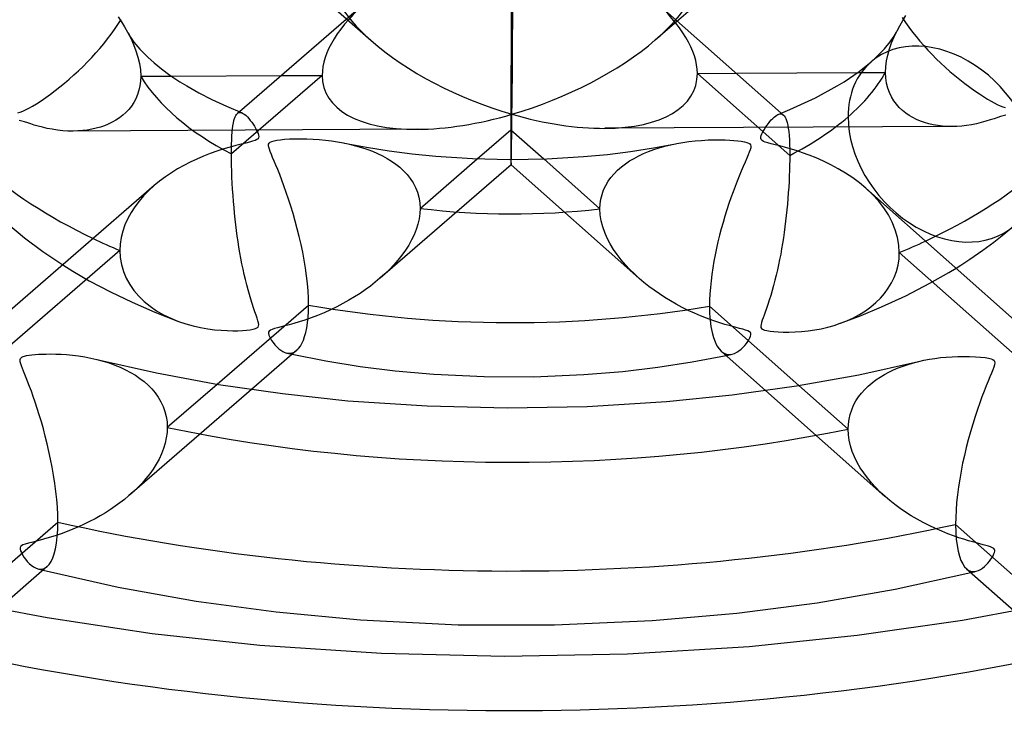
# Model space of a CAD drawing. Header units: millimetres. Extents: x -749 to 749, y -776 to 793.
# Tile 50 of 76: x -23 to 23, y 482 to 514. Entities that reach past the tile are written whole.
import ezdxf

# ---------------------------------------------------------------- set-up
doc = ezdxf.new("R2010")
doc.units = ezdxf.units.MM
doc.layers.add('HIDDEN', color=7, linetype='Continuous')
doc.layers.add('THICK', color=7, linetype='Continuous')

msp = doc.modelspace()

# ---------------------------------------------------------------- linework, layer by layer
at = {"layer": 'HIDDEN'}
for p, q in [((-12.459, 518.781), (-6.48, 513.476)), ((12.601, 518.709), (6.586, 513.5)), ((-18.088, 514.197), (-17.942, 514.428)), ((17.913, 514.516), (18.062, 514.292)), ((18.062, 514.292), (18.218, 514.071)), ((-18.397, 513.752), (-18.24, 513.971)), ((-18.24, 513.971), (-18.088, 514.197)), ((-17.645, 513.854), (-17.5, 513.573)), ((17.54, 513.632), (17.672, 513.909)), ((18.218, 514.071), (18.382, 513.853)), ((18.382, 513.853), (18.55, 513.64)), ((-18.733, 513.318), (-18.561, 513.534)), ((-18.561, 513.534), (-18.397, 513.752)), ((-17.5, 513.573), (-17.369, 513.285)), ((17.326, 513.075), (17.424, 513.354)), ((17.424, 513.354), (17.54, 513.632)), ((18.55, 513.64), (18.724, 513.432)), ((18.724, 513.432), (18.902, 513.228)), ((-19.288, 512.684), (-19.097, 512.893)), ((-19.097, 512.893), (-18.912, 513.104)), ((-18.912, 513.104), (-18.733, 513.318)), ((-17.369, 513.285), (-17.257, 512.994)), ((-17.257, 512.994), (-17.166, 512.7)), ((17.247, 512.797), (17.326, 513.075)), ((18.902, 513.228), (19.086, 513.026)), ((19.086, 513.026), (19.277, 512.826)), ((-19.687, 512.276), (-19.485, 512.478)), ((-19.485, 512.478), (-19.288, 512.684)), ((-17.166, 512.7), (-17.098, 512.405)), ((17.157, 512.258), (17.191, 512.524)), ((17.191, 512.524), (17.247, 512.797)), ((19.277, 512.826), (19.474, 512.628)), ((19.474, 512.628), (19.678, 512.431)), ((19.678, 512.431), (19.887, 512.238)), ((-20.104, 511.883), (-19.893, 512.078)), ((-19.893, 512.078), (-19.687, 512.276)), ((-17.098, 512.405), (-17.055, 512.111)), ((-17.055, 512.111), (-17.04, 511.821)), ((15.86, 511.993), (17.145, 512)), ((17.145, 512), (17.157, 512.258)), ((17.157, 511.746), (17.145, 512)), ((19.887, 512.238), (20.101, 512.048)), ((20.101, 512.048), (20.321, 511.86)), ((-20.533, 511.509), (-20.318, 511.693)), ((-20.318, 511.693), (-20.104, 511.883)), ((-17.05, 511.599), (-17.077, 511.385)), ((-17.04, 511.821), (-17.05, 511.599)), ((-17.04, 511.821), (-15.628, 511.828)), ((-8.713, 511.865), (-12.877, 508.259)), ((-10.589, 511.855), (-8.713, 511.865)), ((8.506, 511.955), (10.29, 511.964)), ((12.747, 508.192), (8.506, 511.955)), ((17.191, 511.507), (17.157, 511.746)), ((20.321, 511.86), (20.545, 511.677)), ((20.545, 511.677), (20.775, 511.498)), ((-21.183, 511), (-20.966, 511.162)), ((-20.966, 511.162), (-20.75, 511.332)), ((-20.75, 511.332), (-20.533, 511.509)), ((-17.122, 511.178), (-17.185, 510.98)), ((-17.077, 511.385), (-17.122, 511.178)), ((17.247, 511.282), (17.191, 511.507)), ((17.321, 511.073), (17.247, 511.282)), ((17.414, 510.879), (17.321, 511.073)), ((20.775, 511.498), (21.008, 511.323)), ((21.008, 511.323), (21.235, 511.161)), ((21.235, 511.161), (21.449, 511.016)), ((-21.82, 510.564), (-21.614, 510.698)), ((-21.614, 510.698), (-21.399, 510.845)), ((-21.399, 510.845), (-21.183, 511)), ((-17.359, 510.616), (-17.468, 510.452)), ((-17.265, 510.792), (-17.359, 510.616)), ((-17.185, 510.98), (-17.265, 510.792)), ((17.522, 510.699), (17.414, 510.879)), ((17.643, 510.535), (17.522, 510.699)), ((21.449, 511.016), (21.646, 510.887)), ((21.646, 510.887), (21.827, 510.776)), ((21.827, 510.776), (21.989, 510.681)), ((21.989, 510.681), (22.133, 510.601)), ((-22.677, 510.141), (-22.568, 510.171)), ((-22.568, 510.171), (-22.451, 510.217)), ((-22.451, 510.217), (-22.323, 510.276)), ((-22.323, 510.276), (-22.176, 510.354)), ((-22.176, 510.354), (-22.008, 510.45)), ((-22.008, 510.45), (-21.82, 510.564)), ((-17.59, 510.3), (-17.723, 510.159)), ((-17.468, 510.452), (-17.59, 510.3)), ((-12.511, 510.19), (-12.601, 510.112)), ((17.776, 510.386), (17.643, 510.535)), ((17.919, 510.25), (17.776, 510.386)), ((18.071, 510.129), (17.919, 510.25)), ((22.133, 510.601), (22.271, 510.53)), ((22.271, 510.53), (22.403, 510.468)), ((22.403, 510.468), (22.525, 510.419)), ((22.525, 510.419), (22.634, 510.386)), ((-22.498, 509.763), (-22.614, 509.792)), ((-22.367, 509.724), (-22.498, 509.763)), ((-22.226, 509.68), (-22.367, 509.724)), ((-18.181, 509.806), (-18.35, 509.711)), ((-18.02, 509.913), (-18.181, 509.806)), ((-17.866, 510.03), (-18.02, 509.913)), ((-17.723, 510.159), (-17.866, 510.03)), ((-12.784, 509.678), (-12.76, 509.785)), ((-12.76, 509.785), (-12.733, 509.878)), ((-12.733, 509.878), (-12.704, 509.957)), ((-12.704, 509.957), (-12.672, 510.022)), ((-12.672, 510.022), (-12.637, 510.074)), ((-12.637, 510.074), (-12.6, 510.113)), ((-12.6, 510.113), (-12.567, 510.137)), ((-12.567, 510.137), (-12.532, 510.152)), ((-12.532, 510.152), (-12.494, 510.159)), ((-12.494, 510.159), (-12.455, 510.159)), ((-12.455, 510.159), (-12.413, 510.15)), ((-12.413, 510.15), (-12.368, 510.133)), ((12.202, 510.067), (12.25, 510.085)), ((12.25, 510.085), (12.295, 510.094)), ((12.295, 510.094), (12.339, 510.094)), ((12.339, 510.094), (12.379, 510.086)), ((12.358, 510.129), (12.459, 510.04)), ((12.379, 510.086), (12.418, 510.069)), ((12.418, 510.069), (12.455, 510.043)), ((12.455, 510.043), (12.495, 510.001)), ((12.495, 510.001), (12.532, 509.947)), ((12.532, 509.947), (12.566, 509.878)), ((12.566, 509.878), (12.598, 509.795)), ((12.598, 509.795), (12.628, 509.695)), ((18.23, 510.02), (18.071, 510.129)), ((18.394, 509.924), (18.23, 510.02)), ((18.567, 509.838), (18.394, 509.924)), ((18.748, 509.762), (18.567, 509.838)), ((18.936, 509.696), (18.748, 509.762)), ((21.752, 509.757), (21.533, 509.697)), ((21.952, 509.817), (21.752, 509.757)), ((22.131, 509.876), (21.952, 509.817)), ((22.289, 509.929), (22.131, 509.876)), ((22.425, 509.974), (22.289, 509.929)), ((22.548, 510.011), (22.425, 509.974)), ((22.662, 510.037), (22.548, 510.011)), ((-22.081, 509.633), (-22.226, 509.68)), ((-21.924, 509.585), (-22.081, 509.633)), ((-21.746, 509.534), (-21.924, 509.585)), ((-21.548, 509.482), (-21.746, 509.534)), ((-21.332, 509.432), (-21.548, 509.482)), ((-21.1, 509.388), (-21.332, 509.432)), ((-20.857, 509.351), (-21.1, 509.388)), ((-20.615, 509.325), (-20.857, 509.351)), ((-20.379, 509.309), (-20.615, 509.325)), ((-20.148, 509.305), (-20.379, 509.309)), ((-19.923, 509.311), (-20.148, 509.305)), ((-4.356, 509.388), (-20.138, 509.305)), ((-19.703, 509.327), (-19.923, 509.311)), ((-19.49, 509.353), (-19.703, 509.327)), ((-19.284, 509.389), (-19.49, 509.353)), ((-19.084, 509.434), (-19.284, 509.389)), ((-18.892, 509.488), (-19.084, 509.434)), ((-18.707, 509.552), (-18.892, 509.488)), ((-18.526, 509.626), (-18.707, 509.552)), ((-18.35, 509.711), (-18.526, 509.626)), ((-12.854, 509.089), (-12.841, 509.261)), ((-12.841, 509.261), (-12.825, 509.416)), ((-12.825, 509.416), (-12.806, 509.555)), ((-12.806, 509.555), (-12.784, 509.678)), ((20.191, 509.516), (4.253, 509.433)), ((12.628, 509.695), (12.654, 509.577)), ((12.654, 509.577), (12.678, 509.441)), ((12.678, 509.441), (12.698, 509.285)), ((12.698, 509.285), (12.716, 509.109)), ((19.131, 509.64), (18.936, 509.696)), ((19.333, 509.595), (19.131, 509.64)), ((19.541, 509.559), (19.333, 509.595)), ((19.754, 509.534), (19.541, 509.559)), ((19.972, 509.52), (19.754, 509.534)), ((20.194, 509.516), (19.972, 509.52)), ((20.417, 509.523), (20.194, 509.516)), ((20.64, 509.539), (20.417, 509.523)), ((20.863, 509.565), (20.64, 509.539)), ((21.087, 509.6), (20.863, 509.565)), ((21.31, 509.645), (21.087, 509.6)), ((21.533, 509.697), (21.31, 509.645)), ((-12.871, 508.7), (-12.864, 508.902)), ((-12.864, 508.902), (-12.854, 509.089)), ((12.716, 509.109), (12.729, 508.912)), ((12.729, 508.912), (12.739, 508.694)), ((-12.877, 508.259), (-12.876, 508.486)), ((-12.876, 508.486), (-12.871, 508.7)), ((-7.732, 508.768), (-7.45, 508.707)), ((-7.45, 508.707), (-7.177, 508.637)), ((-7.177, 508.637), (-6.912, 508.56)), ((-6.912, 508.56), (-6.656, 508.474)), ((-6.656, 508.474), (-6.409, 508.38)), ((-6.409, 508.38), (-6.173, 508.279)), ((6.038, 508.271), (6.267, 508.366)), ((6.267, 508.366), (6.507, 508.455)), ((6.507, 508.455), (6.756, 508.536)), ((6.756, 508.536), (7.016, 508.61)), ((7.016, 508.61), (7.286, 508.676)), ((7.286, 508.676), (7.565, 508.734)), ((12.739, 508.694), (12.745, 508.453)), ((12.745, 508.453), (12.747, 508.192)), ((-12.875, 508.002), (-12.877, 508.259)), ((-12.871, 507.738), (-12.875, 508.002)), ((-6.173, 508.279), (-5.947, 508.169)), ((-5.947, 508.169), (-5.732, 508.052)), ((-5.732, 508.052), (-5.529, 507.927)), ((-5.529, 507.927), (-5.335, 507.791)), ((-4.217, 505.759), (-1.592, 508.032)), ((1.455, 508.027), (4.035, 505.737)), ((5.202, 507.803), (5.397, 507.934)), ((5.397, 507.934), (5.603, 508.055)), ((5.603, 508.055), (5.817, 508.168)), ((5.817, 508.168), (6.038, 508.271)), ((12.746, 507.97), (12.742, 507.739)), ((12.747, 508.192), (12.746, 507.97)), ((-12.863, 507.467), (-12.871, 507.738)), ((-12.852, 507.193), (-12.863, 507.467)), ((-0.04, 507.761), (-6.054, 502.553)), ((-5.335, 507.791), (-5.15, 507.645)), ((-5.15, 507.645), (-4.976, 507.486)), ((-4.976, 507.486), (-4.815, 507.315)), ((-0.04, 507.761), (5.821, 502.56)), ((4.686, 507.352), (4.845, 507.512)), ((4.845, 507.512), (5.018, 507.662)), ((5.018, 507.662), (5.202, 507.803)), ((12.735, 507.499), (12.726, 507.25)), ((12.742, 507.739), (12.735, 507.499)), ((-12.838, 506.915), (-12.852, 507.193)), ((-4.815, 507.315), (-4.669, 507.131)), ((-4.669, 507.131), (-4.539, 506.934)), ((4.3, 506.811), (4.412, 507.001)), ((4.412, 507.001), (4.541, 507.181)), ((4.541, 507.181), (4.686, 507.352)), ((12.726, 507.25), (12.714, 506.995)), ((-16.672, 506.574), (-16.905, 506.335)), ((-16.42, 506.805), (-16.672, 506.574)), ((-12.822, 506.635), (-12.838, 506.915)), ((-12.803, 506.356), (-12.822, 506.635)), ((-4.539, 506.934), (-4.428, 506.724)), ((-4.428, 506.724), (-4.338, 506.501)), ((4.132, 506.401), (4.206, 506.611)), ((4.206, 506.611), (4.3, 506.811)), ((12.699, 506.737), (12.681, 506.476)), ((12.714, 506.995), (12.699, 506.737)), ((16.537, 506.403), (16.235, 506.689)), ((-16.905, 506.335), (-17.118, 506.087)), ((-12.782, 506.08), (-12.803, 506.356)), ((-4.338, 506.501), (-4.272, 506.266)), ((-4.272, 506.266), (-4.231, 506.018)), ((4.046, 505.964), (4.078, 506.186)), ((4.078, 506.186), (4.132, 506.401)), ((12.661, 506.214), (12.639, 505.951)), ((12.681, 506.476), (12.661, 506.214)), ((16.813, 506.101), (16.537, 506.403)), ((17.058, 505.786), (16.813, 506.101)), ((-17.311, 505.832), (-17.483, 505.568)), ((-17.118, 506.087), (-17.311, 505.832)), ((-12.758, 505.805), (-12.782, 506.08)), ((-12.732, 505.535), (-12.758, 505.805)), ((-4.231, 506.018), (-4.217, 505.759)), ((-4.217, 505.759), (-4.228, 505.523)), ((4.035, 505.737), (4.046, 505.964)), ((4.05, 505.464), (4.035, 505.737)), ((12.614, 505.688), (12.586, 505.426)), ((12.639, 505.951), (12.614, 505.688)), ((17.272, 505.459), (17.058, 505.786)), ((-17.634, 505.294), (-17.761, 505.01)), ((-17.483, 505.568), (-17.634, 505.294)), ((-12.704, 505.269), (-12.732, 505.535)), ((-12.674, 505.008), (-12.704, 505.269)), ((-4.261, 505.283), (-4.317, 505.04)), ((-4.228, 505.523), (-4.261, 505.283)), ((4.093, 505.19), (4.05, 505.464)), ((12.586, 505.426), (12.557, 505.166)), ((17.451, 505.121), (17.272, 505.459)), ((-17.761, 505.01), (-17.864, 504.717)), ((-12.642, 504.749), (-12.674, 505.008)), ((-12.607, 504.491), (-12.642, 504.749)), ((-4.394, 504.794), (-4.492, 504.55)), ((-4.317, 505.04), (-4.394, 504.794)), ((4.163, 504.919), (4.093, 505.19)), ((4.257, 504.651), (4.163, 504.919)), ((12.525, 504.908), (12.49, 504.652)), ((12.557, 505.166), (12.525, 504.908)), ((17.592, 504.775), (17.451, 505.121)), ((17.694, 504.426), (17.592, 504.775)), ((-17.938, 504.42), (-17.983, 504.122)), ((-17.864, 504.717), (-17.938, 504.42)), ((-12.57, 504.233), (-12.607, 504.491)), ((-4.608, 504.308), (-4.742, 504.07)), ((-4.492, 504.55), (-4.608, 504.308)), ((4.373, 504.387), (4.257, 504.651)), ((4.509, 504.129), (4.373, 504.387)), ((12.454, 504.4), (12.415, 504.152)), ((12.49, 504.652), (12.454, 504.4)), ((17.755, 504.077), (17.694, 504.426)), ((-17.983, 504.122), (-17.998, 503.823)), ((-12.529, 503.976), (-12.57, 504.233)), ((-12.486, 503.721), (-12.529, 503.976)), ((-4.742, 504.07), (-4.892, 503.835)), ((4.662, 503.878), (4.509, 504.129)), ((4.83, 503.635), (4.662, 503.878)), ((12.374, 503.907), (12.331, 503.662)), ((12.415, 504.152), (12.374, 503.907)), ((17.776, 503.73), (17.755, 504.077)), ((-17.998, 503.823), (-24.481, 498.21)), ((-17.998, 503.823), (-17.98, 503.498)), ((-17.98, 503.498), (-17.925, 503.178)), ((-12.441, 503.469), (-12.486, 503.721)), ((-12.393, 503.218), (-12.441, 503.469)), ((-5.056, 503.606), (-5.234, 503.382)), ((-4.892, 503.835), (-5.056, 503.606)), ((5.012, 503.4), (4.83, 503.635)), ((5.204, 503.174), (5.012, 503.4)), ((12.284, 503.418), (12.235, 503.175)), ((12.331, 503.662), (12.284, 503.418)), ((17.716, 503.148), (17.761, 503.436)), ((17.761, 503.436), (17.776, 503.73)), ((24.14, 498.082), (17.776, 503.73)), ((-20.621, 503.166), (-20.154, 502.876)), ((-17.925, 503.178), (-17.834, 502.865)), ((-12.342, 502.971), (-12.393, 503.218)), ((-12.288, 502.728), (-12.342, 502.971)), ((-5.626, 502.952), (-5.838, 502.747)), ((-5.425, 503.164), (-5.626, 502.952)), ((-5.234, 503.382), (-5.425, 503.164)), ((5.405, 502.957), (5.204, 503.174)), ((5.617, 502.748), (5.405, 502.957)), ((12.182, 502.934), (12.127, 502.695)), ((12.235, 503.175), (12.182, 502.934)), ((17.643, 502.867), (17.716, 503.148)), ((20.042, 502.809), (20.377, 503.013)), ((-20.154, 502.876), (-19.4, 502.44)), ((-17.834, 502.865), (-17.707, 502.56)), ((-17.707, 502.56), (-17.546, 502.268)), ((-12.232, 502.488), (-12.288, 502.728)), ((-12.174, 502.254), (-12.232, 502.488)), ((-6.058, 502.55), (-6.274, 502.369)), ((-5.838, 502.747), (-6.058, 502.55)), ((5.841, 502.543), (5.617, 502.748)), ((6.058, 502.358), (5.841, 502.543)), ((12.127, 502.695), (12.069, 502.458)), ((17.417, 502.335), (17.542, 502.594)), ((17.542, 502.594), (17.643, 502.867)), ((19.179, 502.322), (20.042, 502.809)), ((-19.4, 502.44), (-18.426, 501.922)), ((-17.546, 502.268), (-17.353, 501.992)), ((-12.113, 502.027), (-12.174, 502.254)), ((-6.497, 502.194), (-6.731, 502.024)), ((-6.274, 502.369), (-6.497, 502.194)), ((6.284, 502.178), (6.058, 502.358)), ((6.519, 502.003), (6.284, 502.178)), ((12.008, 502.223), (11.944, 501.992)), ((12.069, 502.458), (12.008, 502.223)), ((17.099, 501.859), (17.268, 502.09)), ((17.268, 502.09), (17.417, 502.335)), ((18.07, 501.747), (19.179, 502.322)), ((-18.426, 501.922), (-17.436, 501.448)), ((-17.353, 501.992), (-17.131, 501.732)), ((-17.131, 501.732), (-16.881, 501.489)), ((-12.051, 501.808), (-12.113, 502.027)), ((-11.988, 501.597), (-12.051, 501.808)), ((-11.925, 501.394), (-11.988, 501.597)), ((-7.226, 501.696), (-7.487, 501.539)), ((-6.974, 501.857), (-7.226, 501.696)), ((-6.731, 502.024), (-6.974, 501.857)), ((6.763, 501.834), (6.519, 502.003)), ((7.014, 501.67), (6.763, 501.834)), ((7.273, 501.512), (7.014, 501.67)), ((11.877, 501.765), (11.808, 501.544)), ((11.944, 501.992), (11.877, 501.765)), ((16.699, 501.435), (16.909, 501.641)), ((16.909, 501.641), (17.099, 501.859)), ((16.961, 501.237), (18.07, 501.747)), ((-17.436, 501.448), (-16.397, 500.998)), ((-16.881, 501.489), (-16.606, 501.265)), ((-16.606, 501.265), (-16.309, 501.061)), ((-11.86, 501.199), (-11.925, 501.394)), ((-11.798, 501.017), (-11.86, 501.199)), ((-8.036, 501.243), (-8.323, 501.104)), ((-7.757, 501.388), (-8.036, 501.243)), ((-7.487, 501.539), (-7.757, 501.388)), ((7.539, 501.361), (7.273, 501.512)), ((7.812, 501.216), (7.539, 501.361)), ((8.089, 501.078), (7.812, 501.216)), ((11.678, 501.157), (11.619, 500.994)), ((11.741, 501.34), (11.678, 501.157)), ((11.808, 501.544), (11.741, 501.34)), ((16.019, 500.844), (16.961, 501.237)), ((16.221, 501.062), (16.47, 501.242)), ((16.47, 501.242), (16.699, 501.435)), ((-16.397, 500.998), (-15.309, 500.572)), ((-16.309, 501.061), (-15.992, 500.878)), ((-15.992, 500.878), (-15.658, 500.714)), ((-15.658, 500.714), (-15.308, 500.572)), ((-11.742, 500.857), (-11.798, 501.017)), ((-11.695, 500.72), (-11.742, 500.857)), ((-11.658, 500.605), (-11.695, 500.72)), ((-9.222, 500.733), (-9.507, 500.633)), ((-8.92, 500.847), (-9.222, 500.733)), ((-8.618, 500.972), (-8.92, 500.847)), ((-8.323, 501.104), (-8.618, 500.972)), ((8.369, 500.95), (8.089, 501.078)), ((8.651, 500.83), (8.369, 500.95)), ((8.933, 500.718), (8.651, 500.83)), ((9.216, 500.615), (8.933, 500.718)), ((11.522, 500.728), (11.484, 500.621)), ((11.567, 500.851), (11.522, 500.728)), ((11.619, 500.994), (11.567, 500.851)), ((15.072, 500.485), (16.019, 500.844)), ((15.372, 500.603), (15.67, 500.741)), ((15.67, 500.741), (15.954, 500.894)), ((15.954, 500.894), (16.221, 501.062)), ((-15.308, 500.572), (-14.966, 500.457)), ((-14.966, 500.457), (-14.626, 500.363)), ((-14.626, 500.363), (-14.29, 500.288)), ((-14.29, 500.288), (-13.964, 500.231)), ((-13.964, 500.231), (-13.649, 500.19)), ((-11.873, 500.215), (-11.774, 500.243)), ((-11.774, 500.243), (-11.704, 500.274)), ((-11.704, 500.274), (-11.656, 500.313)), ((-11.634, 500.511), (-11.658, 500.605)), ((-11.656, 500.313), (-11.628, 500.365)), ((-11.622, 500.432), (-11.634, 500.511)), ((-11.628, 500.365), (-11.622, 500.432)), ((-10.898, 500.239), (-11.008, 500.202)), ((-10.758, 500.278), (-10.898, 500.239)), ((-10.596, 500.32), (-10.758, 500.278)), ((-10.42, 500.365), (-10.596, 500.32)), ((-10.231, 500.415), (-10.42, 500.365)), ((-10.015, 500.476), (-10.231, 500.415)), ((-9.772, 500.548), (-10.015, 500.476)), ((-9.507, 500.633), (-9.772, 500.548)), ((9.499, 500.519), (9.216, 500.615)), ((9.774, 500.434), (9.499, 500.519)), ((10.024, 500.363), (9.774, 500.434)), ((10.244, 500.303), (10.024, 500.363)), ((10.434, 500.253), (10.244, 500.303)), ((10.59, 500.212), (10.434, 500.253)), ((11.428, 500.433), (11.419, 500.357)), ((11.419, 500.357), (11.426, 500.297)), ((11.426, 500.297), (11.453, 500.249)), ((11.451, 500.522), (11.428, 500.433)), ((11.484, 500.621), (11.451, 500.522)), ((11.453, 500.249), (11.503, 500.21)), ((13.894, 500.181), (14.193, 500.237)), ((14.193, 500.237), (14.488, 500.306)), ((14.488, 500.306), (14.779, 500.388)), ((14.779, 500.388), (15.065, 500.483)), ((15.065, 500.483), (15.372, 500.603)), ((-13.649, 500.19), (-13.35, 500.163)), ((-13.35, 500.163), (-13.07, 500.148)), ((-13.07, 500.148), (-12.812, 500.143)), ((-12.812, 500.143), (-12.579, 500.146)), ((-12.579, 500.146), (-12.369, 500.156)), ((-12.369, 500.156), (-12.177, 500.171)), ((-12.177, 500.171), (-12.009, 500.191)), ((-12.009, 500.191), (-11.873, 500.215)), ((-11.168, 500.077), (-11.174, 500.017)), ((-11.174, 500.017), (-11.161, 499.947)), ((-11.139, 500.125), (-11.168, 500.077)), ((-11.161, 499.947), (-11.132, 499.872)), ((-11.086, 500.165), (-11.139, 500.125)), ((-11.132, 499.872), (-11.089, 499.787)), ((-11.089, 499.787), (-11.032, 499.693)), ((-11.008, 500.202), (-11.086, 500.165)), ((10.72, 500.173), (10.59, 500.212)), ((10.825, 500.134), (10.72, 500.173)), ((10.897, 500.096), (10.825, 500.134)), ((10.871, 499.729), (10.915, 499.811)), ((10.939, 500.055), (10.897, 500.096)), ((10.915, 499.811), (10.947, 499.888)), ((10.96, 500.01), (10.939, 500.055)), ((10.947, 499.888), (10.962, 499.955)), ((10.962, 499.955), (10.96, 500.01)), ((11.503, 500.21), (11.583, 500.176)), ((11.583, 500.176), (11.7, 500.147)), ((11.7, 500.147), (11.843, 500.123)), ((11.843, 500.123), (12.009, 500.104)), ((12.009, 500.104), (12.209, 500.088)), ((12.209, 500.088), (12.442, 500.079)), ((12.442, 500.079), (12.703, 500.077)), ((12.703, 500.077), (12.988, 500.085)), ((12.988, 500.085), (13.291, 500.105)), ((13.291, 500.105), (13.593, 500.137)), ((13.593, 500.137), (13.894, 500.181)), ((-11.032, 499.693), (-10.963, 499.596)), ((-10.963, 499.596), (-10.884, 499.498)), ((-10.884, 499.498), (-10.797, 499.403)), ((-10.797, 499.403), (-10.707, 499.32)), ((-10.707, 499.32), (-10.616, 499.249)), ((10.512, 499.297), (10.601, 499.38)), ((10.601, 499.38), (10.682, 499.468)), ((10.682, 499.468), (10.755, 499.557)), ((10.755, 499.557), (10.818, 499.644)), ((10.818, 499.644), (10.871, 499.729)), ((-10.616, 499.249), (-10.524, 499.192)), ((-10.524, 499.192), (-10.431, 499.149)), ((-10.431, 499.149), (-10.338, 499.121)), ((-10.338, 499.121), (-10.257, 499.109)), ((-10.337, 499.121), (-10.295, 499.111)), ((-10.295, 499.111), (-10.252, 499.102)), ((-10.257, 499.109), (-10.177, 499.109)), ((-10.252, 499.102), (-10.21, 499.093)), ((-10.21, 499.093), (-10.167, 499.083)), ((-10.177, 499.109), (-10.099, 499.123)), ((-10.167, 499.083), (-10.125, 499.074)), ((-10.125, 499.074), (-10.082, 499.065)), ((-10.099, 499.123), (-10.021, 499.15)), ((-10.021, 499.15), (-9.947, 499.19)), ((-9.947, 499.19), (-9.875, 499.244)), ((9.605, 499.203), (9.682, 499.144)), ((9.682, 499.144), (9.762, 499.1)), ((9.762, 499.1), (9.844, 499.071)), ((9.823, 499.01), (9.868, 499.019)), ((9.844, 499.071), (9.929, 499.057)), ((9.868, 499.019), (9.914, 499.029)), ((9.914, 499.029), (9.96, 499.039)), ((9.929, 499.057), (10.015, 499.056)), ((9.96, 499.039), (10.006, 499.048)), ((10.006, 499.048), (10.051, 499.058)), ((10.015, 499.056), (10.102, 499.069)), ((10.051, 499.058), (10.097, 499.068)), ((10.102, 499.069), (10.211, 499.104)), ((10.211, 499.104), (10.316, 499.155)), ((10.316, 499.155), (10.417, 499.221)), ((10.417, 499.221), (10.512, 499.297)), ((-19.052, 498.826), (-18.768, 498.75)), ((-18.768, 498.75), (-18.493, 498.664)), ((-18.493, 498.664), (-18.229, 498.569)), ((-18.229, 498.569), (-17.975, 498.465)), ((-17.975, 498.465), (-17.733, 498.351)), ((17.511, 498.343), (17.728, 498.435)), ((17.728, 498.435), (17.952, 498.52)), ((17.952, 498.52), (18.183, 498.598)), ((18.183, 498.598), (18.42, 498.668)), ((18.42, 498.668), (18.665, 498.731)), ((-17.733, 498.351), (-17.503, 498.229)), ((-17.503, 498.229), (-17.285, 498.099)), ((-17.285, 498.099), (-17.079, 497.958)), ((16.704, 497.886), (16.894, 498.013)), ((16.894, 498.013), (17.093, 498.132)), ((17.093, 498.132), (17.299, 498.242)), ((17.299, 498.242), (17.511, 498.343)), ((-17.079, 497.958), (-16.883, 497.807)), ((-16.883, 497.807), (-16.699, 497.645)), ((-16.699, 497.645), (-16.528, 497.471)), ((-15.82, 495.71), (-13.532, 497.691)), ((13.169, 497.632), (15.428, 495.628)), ((16.19, 497.446), (16.35, 497.602)), ((16.35, 497.602), (16.522, 497.749)), ((16.522, 497.749), (16.704, 497.886)), ((-11.951, 497.446), (-17.558, 492.59)), ((-16.528, 497.471), (-16.372, 497.286)), ((-16.372, 497.286), (-16.232, 497.089)), ((-16.232, 497.089), (-16.111, 496.882)), ((11.635, 497.401), (17.118, 492.536)), ((15.785, 496.919), (15.906, 497.104)), ((15.906, 497.104), (16.041, 497.28)), ((16.041, 497.28), (16.19, 497.446)), ((-16.111, 496.882), (-16.009, 496.664)), ((-16.009, 496.664), (-15.928, 496.438)), ((15.59, 496.518), (15.679, 496.723)), ((15.679, 496.723), (15.785, 496.919)), ((-15.928, 496.438), (-15.869, 496.203)), ((-15.869, 496.203), (-15.833, 495.96)), ((15.469, 496.086), (15.52, 496.305)), ((15.52, 496.305), (15.59, 496.518)), ((-15.833, 495.96), (-15.82, 495.71)), ((-15.82, 495.71), (-15.831, 495.467)), ((15.428, 495.628), (15.438, 495.859)), ((15.438, 495.859), (15.469, 496.086)), ((-15.831, 495.467), (-15.864, 495.223)), ((15.44, 495.372), (15.428, 495.628)), ((15.476, 495.115), (15.44, 495.372)), ((-15.919, 494.979), (-15.993, 494.735)), ((-15.864, 495.223), (-15.919, 494.979)), ((15.536, 494.858), (15.476, 495.115)), ((15.617, 494.603), (15.536, 494.858)), ((-16.087, 494.493), (-16.199, 494.256)), ((-15.993, 494.735), (-16.087, 494.493)), ((15.72, 494.35), (15.617, 494.603)), ((15.843, 494.1), (15.72, 494.35)), ((-16.327, 494.024), (-16.47, 493.797)), ((-16.199, 494.256), (-16.327, 494.024)), ((15.983, 493.855), (15.843, 494.1)), ((-16.627, 493.576), (-16.797, 493.362)), ((-16.47, 493.797), (-16.627, 493.576)), ((16.14, 493.617), (15.983, 493.855)), ((16.312, 493.385), (16.14, 493.617)), ((-16.978, 493.154), (-17.169, 492.953)), ((-16.797, 493.362), (-16.978, 493.154)), ((16.497, 493.161), (16.312, 493.385)), ((16.694, 492.944), (16.497, 493.161)), ((-17.577, 492.574), (-17.782, 492.404)), ((-17.369, 492.76), (-17.577, 492.574)), ((-17.169, 492.953), (-17.369, 492.76)), ((16.902, 492.736), (16.694, 492.944)), ((17.121, 492.533), (16.902, 492.736)), ((-17.993, 492.24), (-18.208, 492.084)), ((-17.782, 492.404), (-17.993, 492.24)), ((17.34, 492.346), (17.121, 492.533)), ((17.57, 492.165), (17.34, 492.346)), ((17.81, 491.988), (17.57, 492.165)), ((-18.895, 491.647), (-19.137, 491.512)), ((-18.66, 491.787), (-18.895, 491.647)), ((-18.431, 491.933), (-18.66, 491.787)), ((-18.208, 492.084), (-18.431, 491.933)), ((18.06, 491.817), (17.81, 491.988)), ((18.319, 491.653), (18.06, 491.817)), ((18.587, 491.494), (18.319, 491.653)), ((-19.637, 491.259), (-19.894, 491.142)), ((-19.384, 491.382), (-19.637, 491.259)), ((-19.137, 491.512), (-19.384, 491.382)), ((18.864, 491.342), (18.587, 491.494)), ((19.149, 491.197), (18.864, 491.342)), ((19.439, 491.061), (19.149, 491.197)), ((-20.964, 490.736), (-21.235, 490.651)), ((-20.692, 490.827), (-20.964, 490.736)), ((-20.422, 490.926), (-20.692, 490.827)), ((-20.156, 491.031), (-20.422, 490.926)), ((-19.894, 491.142), (-20.156, 491.031)), ((19.722, 490.937), (19.439, 491.061)), ((19.995, 490.827), (19.722, 490.937)), ((20.255, 490.73), (19.995, 490.827)), ((-22.442, 490.315), (-22.511, 490.277)), ((-22.339, 490.353), (-22.442, 490.315)), ((-22.191, 490.395), (-22.339, 490.353)), ((-21.997, 490.445), (-22.191, 490.395)), ((-21.765, 490.505), (-21.997, 490.445)), ((-21.504, 490.574), (-21.765, 490.505)), ((-21.235, 490.651), (-21.504, 490.574)), ((20.501, 490.645), (20.255, 490.73)), ((20.732, 490.57), (20.501, 490.645)), ((20.945, 490.505), (20.732, 490.57)), ((21.138, 490.45), (20.945, 490.505)), ((21.312, 490.402), (21.138, 490.45)), ((21.471, 490.361), (21.312, 490.402)), ((21.618, 490.322), (21.471, 490.361)), ((21.751, 490.288), (21.618, 490.322)), ((21.865, 490.256), (21.751, 490.288)), ((-22.553, 490.235), (-22.574, 490.186)), ((-22.574, 490.186), (-22.573, 490.124)), ((-22.573, 490.124), (-22.553, 490.047)), ((-22.511, 490.277), (-22.553, 490.235)), ((-22.553, 490.047), (-22.515, 489.957)), ((-22.515, 489.957), (-22.462, 489.859)), ((-22.462, 489.859), (-22.398, 489.758)), ((21.956, 490.226), (21.865, 490.256)), ((22.027, 490.199), (21.956, 490.226)), ((22.079, 490.171), (22.027, 490.199)), ((22.117, 490.141), (22.079, 490.171)), ((22.08, 489.819), (22.118, 489.896)), ((22.142, 490.108), (22.117, 490.141)), ((22.118, 489.896), (22.143, 489.964)), ((22.155, 490.069), (22.142, 490.108)), ((22.143, 489.964), (22.156, 490.022)), ((22.156, 490.022), (22.155, 490.069)), ((-22.398, 489.758), (-22.324, 489.657)), ((-22.324, 489.657), (-22.243, 489.558)), ((-22.243, 489.558), (-22.156, 489.465)), ((-22.156, 489.465), (-22.062, 489.382)), ((-22.062, 489.382), (-21.964, 489.31)), ((21.681, 489.317), (21.765, 489.397)), ((21.765, 489.397), (21.842, 489.481)), ((21.842, 489.481), (21.914, 489.568)), ((21.914, 489.568), (21.977, 489.654)), ((21.977, 489.654), (22.033, 489.738)), ((22.033, 489.738), (22.08, 489.819)), ((-21.964, 489.31), (-21.863, 489.254)), ((-21.863, 489.254), (-21.759, 489.216)), ((-21.759, 489.216), (-21.686, 489.202)), ((-21.754, 489.214), (-21.715, 489.205)), ((-21.715, 489.205), (-21.677, 489.195)), ((-21.686, 489.202), (-21.612, 489.2)), ((-21.677, 489.195), (-21.639, 489.185)), ((-21.639, 489.185), (-21.6, 489.176)), ((-21.612, 489.2), (-21.539, 489.21)), ((-21.6, 489.176), (-21.562, 489.166)), ((-21.562, 489.166), (-21.523, 489.157)), ((-21.539, 489.21), (-21.469, 489.234)), ((-21.469, 489.234), (-21.402, 489.269)), ((-21.402, 489.269), (-21.338, 489.317)), ((20.868, 489.209), (20.936, 489.159)), ((20.936, 489.159), (21.007, 489.122)), ((21.007, 489.122), (21.08, 489.099)), ((21.056, 489.042), (21.097, 489.052)), ((21.08, 489.099), (21.154, 489.088)), ((21.097, 489.052), (21.139, 489.062)), ((21.139, 489.062), (21.18, 489.072)), ((21.154, 489.088), (21.23, 489.09)), ((21.18, 489.072), (21.222, 489.082)), ((21.222, 489.082), (21.263, 489.092)), ((21.23, 489.09), (21.305, 489.103)), ((21.263, 489.092), (21.305, 489.103)), ((21.305, 489.103), (21.404, 489.136)), ((21.404, 489.136), (21.5, 489.184)), ((21.5, 489.184), (21.592, 489.246)), ((21.592, 489.246), (21.681, 489.317))]:
    msp.add_line(p, q, dxfattribs=at)
for centre, major_axis, ratio, start_param, end_param in [((0, 514.41), (0.04, 6.649), 0.005175, -2.279984, -0.709188), ((0, 514.41), (-8.592, -3.229), 0.447798, 2.259435, 2.974868), ((0, 514.41), (8.382, -3.158), 0.459113, -2.970331, -2.263844), ((0, 514.41), (-8.592, -3.229), 0.447798, -0.882158, -0.166725), ((0, 514.41), (8.382, -3.158), 0.459113, 0.171261, 0.877749), ((0, 514.419), (-456, 0), 0.5, 0, 2.617994), ((0, 514.41), (8.382, -3.158), 0.459113, -2.263844, -1.399535), ((0, 514.41), (-8.592, -3.229), 0.447798, 1.404072, 2.259435), ((19.745, 508.71), (-3.267, 3.772), 0.75, 0.000079, 0.713724), ((0, 514.41), (-17.81, 0), 0.5, 2.617994, 2.867498), ((0, 514.41), (-17.81, 0), 0.5, 0.295038, 0.762631), ((0, 514.41), (-8.592, -3.229), 0.447798, -0.166725, 0.880527), ((0, 514.41), (8.382, -3.158), 0.459113, -0.87599, 0.171261), ((0, 514.41), (-8.592, -3.229), 0.447798, 0.880527, 1.404072), ((0, 514.41), (0.04, 6.649), 0.005175, -3.135409, -2.279984), ((0, 514.41), (8.382, -3.158), 0.459113, -1.399535, -0.87599), ((0, 514.41), (-17.81, 0), 0.5, 2.368489, 2.617994), ((19.745, 508.71), (-3.267, 3.772), 0.75, 0.713724, 3.141672), ((0, 514.41), (0.04, 6.649), 0.005175, 2.872543, 3.138893), ((0, 514.41), (0.04, 6.649), 0.005175, 3.138893, 3.147776), ((0, 514.41), (-17.81, 0), 0.5, 1.331764, 1.799357), ((0, 514.41), (27.79, 0), 0.5, -2.334714, -2.275301), ((0, 514.41), (27.79, 0), 0.5, -0.876764, -0.81925), ((0, 514.41), (-40.61, 0), 0.5, 1.170633, 1.960488), ((0, 514.41), (-63.41, 0), 0.5, 1.126131, 2.004989)]:
    msp.add_ellipse(centre, major_axis=major_axis, ratio=ratio, start_param=start_param, end_param=end_param, dxfattribs=at)
at = {"layer": 'THICK'}
for p, q in [((-6.586, 515.321), (-12.511, 510.19)), ((6.481, 515.345), (12.358, 510.129)), ((-18.081, 514.557), (-17.928, 514.328)), ((-17.928, 514.328), (-17.782, 514.094)), ((17.797, 514.143), (17.932, 514.376)), ((17.932, 514.376), (18.076, 514.605)), ((-17.782, 514.094), (-17.645, 513.854)), ((-17.622, 513.812), (-17.51, 513.622)), ((17.537, 513.665), (17.641, 513.847)), ((17.641, 513.847), (17.655, 513.875)), ((17.672, 513.909), (17.797, 514.143)), ((-17.51, 513.622), (-17.349, 513.392)), ((-17.349, 513.392), (-17.083, 513.071)), ((17.088, 513.077), (17.356, 513.402)), ((17.356, 513.402), (17.387, 513.443)), ((17.387, 513.443), (17.537, 513.665)), ((-17.083, 513.071), (-16.711, 512.692)), ((16.711, 512.692), (17.088, 513.077)), ((-16.711, 512.692), (-16.425, 512.436)), ((-16.425, 512.436), (-16.088, 512.164)), ((15.933, 512.046), (16.478, 512.482)), ((16.478, 512.482), (16.711, 512.692)), ((-16.088, 512.164), (-15.696, 511.875)), ((10.29, 511.964), (15.86, 511.993)), ((15.243, 511.574), (15.933, 512.046)), ((-15.696, 511.875), (-15.244, 511.574)), ((-15.628, 511.828), (-10.589, 511.855)), ((-15.244, 511.574), (-14.924, 511.377)), ((14.924, 511.377), (15.243, 511.574)), ((-14.924, 511.377), (-14.378, 511.067)), ((13.932, 510.833), (14.924, 511.377)), ((-14.378, 511.067), (-13.775, 510.755)), ((-13.775, 510.755), (-13.11, 510.445)), ((12.757, 510.292), (13.932, 510.833)), ((-13.11, 510.445), (-12.387, 510.14)), ((12.219, 510.074), (12.757, 510.292)), ((-12.368, 510.133), (-12.316, 510.104)), ((-12.316, 510.104), (-12.261, 510.065)), ((-12.261, 510.065), (-12.203, 510.015)), ((-12.203, 510.015), (-12.142, 509.954)), ((-12.142, 509.954), (-12.078, 509.882)), ((-12.078, 509.882), (-12.011, 509.799)), ((-12.011, 509.799), (-11.945, 509.709)), ((11.768, 509.658), (11.834, 509.744)), ((11.834, 509.744), (11.9, 509.821)), ((11.9, 509.821), (11.965, 509.889)), ((11.965, 509.889), (12.028, 509.948)), ((12.028, 509.948), (12.089, 509.998)), ((12.089, 509.998), (12.147, 510.038)), ((12.147, 510.038), (12.202, 510.067)), ((-11.945, 509.709), (-11.882, 509.617)), ((-11.882, 509.617), (-11.824, 509.525)), ((-11.824, 509.525), (-11.772, 509.436)), ((-11.772, 509.436), (-11.726, 509.353)), ((-11.726, 509.353), (-11.688, 509.276)), ((-11.688, 509.276), (-11.656, 509.199)), ((-1.592, 508.032), (-0.053, 509.365)), ((-0.053, 509.365), (1.455, 508.027)), ((11.473, 509.179), (11.517, 509.268)), ((11.517, 509.268), (11.571, 509.364)), ((11.571, 509.364), (11.633, 509.464)), ((11.633, 509.464), (11.7, 509.565)), ((11.7, 509.565), (11.768, 509.658)), ((-11.905, 508.838), (-12.051, 508.799)), ((-11.786, 508.877), (-11.905, 508.838)), ((-11.706, 508.915), (-11.786, 508.877)), ((-11.656, 508.956), (-11.706, 508.915)), ((-11.656, 509.199), (-11.632, 509.125)), ((-11.629, 509.002), (-11.656, 508.956)), ((-11.632, 509.125), (-11.622, 509.059)), ((-11.622, 509.059), (-11.629, 509.002)), ((-11.101, 508.799), (-11.027, 508.834)), ((-11.027, 508.834), (-10.92, 508.864)), ((-10.92, 508.864), (-10.788, 508.889)), ((-10.788, 508.889), (-10.63, 508.91)), ((-10.63, 508.91), (-10.439, 508.929)), ((-10.439, 508.929), (-10.217, 508.944)), ((-10.217, 508.944), (-9.966, 508.954)), ((-9.966, 508.954), (-9.691, 508.957)), ((-9.691, 508.957), (-9.408, 508.953)), ((-9.408, 508.953), (-9.125, 508.942)), ((-9.125, 508.942), (-8.842, 508.923)), ((-8.842, 508.923), (-8.561, 508.896)), ((-8.561, 508.896), (-8.282, 508.861)), ((-8.282, 508.861), (-8.004, 508.818)), ((-8.004, 508.818), (-7.732, 508.768)), ((7.838, 508.782), (8.119, 508.823)), ((8.119, 508.823), (8.407, 508.856)), ((8.407, 508.856), (8.703, 508.881)), ((8.703, 508.881), (8.999, 508.898)), ((8.999, 508.898), (9.28, 508.906)), ((9.28, 508.906), (9.541, 508.907)), ((9.541, 508.907), (9.782, 508.901)), ((9.782, 508.901), (9.997, 508.892)), ((9.997, 508.892), (10.186, 508.879)), ((10.186, 508.879), (10.359, 508.862)), ((10.359, 508.862), (10.521, 508.842)), ((10.521, 508.842), (10.664, 508.818)), ((10.664, 508.818), (10.778, 508.79)), ((11.42, 508.967), (11.423, 509.03)), ((11.437, 508.914), (11.42, 508.967)), ((11.423, 509.03), (11.441, 509.1)), ((11.476, 508.871), (11.437, 508.914)), ((11.441, 509.1), (11.473, 509.179)), ((11.536, 508.835), (11.476, 508.871)), ((11.623, 508.8), (11.536, 508.835)), ((-13.54, 508.385), (-13.849, 508.275)), ((-13.23, 508.485), (-13.54, 508.385)), ((-12.936, 508.572), (-13.23, 508.485)), ((-12.667, 508.645), (-12.936, 508.572)), ((-12.428, 508.706), (-12.667, 508.645)), ((-12.221, 508.757), (-12.428, 508.706)), ((-12.051, 508.799), (-12.221, 508.757)), ((-11.175, 508.651), (-11.169, 508.712)), ((-11.162, 508.572), (-11.175, 508.651)), ((-11.169, 508.712), (-11.146, 508.759)), ((-11.134, 508.475), (-11.162, 508.572)), ((-11.146, 508.759), (-11.101, 508.799)), ((-11.093, 508.363), (-11.134, 508.475)), ((-11.043, 508.237), (-11.093, 508.363)), ((-7.685, 508.759), (-6.678, 508.567)), ((-6.678, 508.567), (-5.642, 508.401)), ((-5.642, 508.401), (-4.58, 508.262)), ((4.376, 508.239), (5.444, 508.373)), ((5.444, 508.373), (6.487, 508.534)), ((6.487, 508.534), (7.501, 508.721)), ((7.565, 508.734), (7.838, 508.782)), ((10.778, 508.79), (10.861, 508.759)), ((10.861, 508.759), (10.918, 508.722)), ((10.929, 508.446), (10.889, 508.339)), ((10.918, 508.722), (10.952, 508.676)), ((10.954, 508.536), (10.929, 508.446)), ((10.952, 508.676), (10.964, 508.614)), ((10.964, 508.614), (10.954, 508.536)), ((11.744, 508.763), (11.623, 508.8)), ((11.9, 508.721), (11.744, 508.763)), ((12.084, 508.675), (11.9, 508.721)), ((12.288, 508.624), (12.084, 508.675)), ((12.511, 508.565), (12.288, 508.624)), ((12.761, 508.494), (12.511, 508.565)), ((13.034, 508.411), (12.761, 508.494)), ((13.327, 508.314), (13.034, 508.411)), ((-14.461, 508.024), (-14.763, 507.883)), ((-14.157, 508.155), (-14.461, 508.024)), ((-13.849, 508.275), (-14.157, 508.155)), ((-10.984, 508.094), (-11.043, 508.237)), ((-10.915, 507.93), (-10.984, 508.094)), ((-10.838, 507.744), (-10.915, 507.93)), ((-4.58, 508.262), (-3.499, 508.152)), ((-3.499, 508.152), (-1.812, 508.041)), ((-1.812, 508.041), (-0.107, 508.001)), ((-0.107, 508.001), (1.6, 508.032)), ((1.6, 508.032), (3.289, 508.135)), ((3.289, 508.135), (4.376, 508.239)), ((10.77, 508.057), (10.694, 507.88)), ((10.836, 508.209), (10.77, 508.057)), ((10.889, 508.339), (10.836, 508.209)), ((13.637, 508.202), (13.327, 508.314)), ((13.96, 508.073), (13.637, 508.202)), ((14.293, 507.927), (13.96, 508.073)), ((14.633, 507.763), (14.293, 507.927)), ((-15.35, 507.567), (-15.633, 507.392)), ((-15.059, 507.731), (-15.35, 507.567)), ((-14.763, 507.883), (-15.059, 507.731)), ((-10.753, 507.536), (-10.838, 507.744)), ((-10.662, 507.308), (-10.753, 507.536)), ((10.517, 507.466), (10.425, 507.242)), ((10.608, 507.681), (10.517, 507.466)), ((10.694, 507.88), (10.608, 507.681)), ((14.976, 507.578), (14.633, 507.763)), ((15.312, 507.377), (14.976, 507.578)), ((-16.172, 507.009), (-16.42, 506.805)), ((-15.909, 507.205), (-16.172, 507.009)), ((-15.633, 507.392), (-15.909, 507.205)), ((-10.566, 507.058), (-10.662, 507.308)), ((-10.465, 506.787), (-10.566, 507.058)), ((10.331, 507.008), (10.237, 506.764)), ((10.425, 507.242), (10.331, 507.008)), ((15.635, 507.161), (15.312, 507.377)), ((15.943, 506.932), (15.635, 507.161)), ((-16.421, 506.804), (-23.976, 500.261)), ((-10.361, 506.494), (-10.465, 506.787)), ((10.237, 506.764), (10.143, 506.511)), ((16.235, 506.689), (15.943, 506.932)), ((16.24, 506.684), (23.615, 500.14)), ((-10.254, 506.181), (-10.361, 506.494)), ((-10.148, 505.855), (-10.254, 506.181)), ((10.049, 506.249), (9.956, 505.977)), ((10.143, 506.511), (10.049, 506.249)), ((-10.046, 505.52), (-10.148, 505.855)), ((9.864, 505.697), (9.774, 505.408)), ((9.956, 505.977), (9.864, 505.697)), ((-9.947, 505.177), (-10.046, 505.52)), ((9.774, 505.408), (9.687, 505.116)), ((-23.133, 505.044), (-22.371, 504.408)), ((-9.852, 504.827), (-9.947, 505.177)), ((-9.763, 504.47), (-9.852, 504.827)), ((9.605, 504.821), (9.527, 504.524)), ((9.687, 505.116), (9.605, 504.821)), ((22.572, 504.569), (23.012, 504.939)), ((-22.371, 504.408), (-21.537, 503.783)), ((-9.68, 504.108), (-9.763, 504.47)), ((9.527, 504.524), (9.454, 504.226)), ((22.114, 504.208), (22.572, 504.569)), ((-9.604, 503.745), (-9.68, 504.108)), ((9.386, 503.928), (9.324, 503.63)), ((9.454, 504.226), (9.386, 503.928)), ((21.015, 503.427), (21.612, 503.838)), ((21.612, 503.838), (22.114, 504.208)), ((-21.537, 503.783), (-20.621, 503.166)), ((-9.536, 503.381), (-9.604, 503.745)), ((9.324, 503.63), (9.267, 503.331)), ((20.598, 503.152), (21.015, 503.427)), ((-9.477, 503.019), (-9.536, 503.381)), ((-9.428, 502.659), (-9.477, 503.019)), ((9.216, 503.031), (9.171, 502.729)), ((9.267, 503.331), (9.216, 503.031)), ((20.377, 503.013), (20.598, 503.152)), ((-9.389, 502.308), (-9.428, 502.659)), ((9.171, 502.729), (9.133, 502.427)), ((-9.361, 501.967), (-9.389, 502.308)), ((9.103, 502.127), (9.081, 501.835)), ((9.133, 502.427), (9.103, 502.127)), ((-9.344, 501.638), (-9.361, 501.967)), ((-9.338, 501.323), (-9.344, 501.638)), ((9.081, 501.835), (9.068, 501.55)), ((-13.532, 497.691), (-9.338, 501.323)), ((-9.343, 501.033), (-9.338, 501.323)), ((9.068, 501.55), (9.064, 501.275)), ((9.064, 501.275), (9.071, 500.939)), ((9.064, 501.275), (13.169, 497.632)), ((-9.385, 500.506), (-9.359, 500.761)), ((-9.359, 500.761), (-9.343, 501.033)), ((9.071, 500.939), (9.093, 500.625)), ((-9.465, 500.059), (-9.421, 500.271)), ((-9.421, 500.271), (-9.385, 500.506)), ((9.093, 500.625), (9.129, 500.335)), ((9.129, 500.335), (9.18, 500.069)), ((-9.576, 499.705), (-9.517, 499.871)), ((-9.517, 499.871), (-9.465, 500.059)), ((9.18, 500.069), (9.243, 499.834)), ((9.243, 499.834), (9.319, 499.629)), ((-9.875, 499.244), (-9.791, 499.329)), ((-9.791, 499.329), (-9.713, 499.434)), ((-9.713, 499.434), (-9.641, 499.559)), ((-9.641, 499.559), (-9.576, 499.705)), ((9.319, 499.629), (9.405, 499.456)), ((9.405, 499.456), (9.501, 499.313)), ((-22.572, 498.829), (-22.558, 498.87)), ((-22.558, 498.87), (-22.531, 498.903)), ((-22.531, 498.903), (-22.493, 498.932)), ((-22.493, 498.932), (-22.44, 498.956)), ((-22.44, 498.956), (-22.369, 498.979)), ((-22.369, 498.979), (-22.278, 498.999)), ((-22.278, 498.999), (-22.165, 499.018)), ((-22.165, 499.018), (-22.035, 499.035)), ((-22.035, 499.035), (-21.889, 499.049)), ((-21.889, 499.049), (-21.733, 499.061)), ((-21.733, 499.061), (-21.563, 499.07)), ((-21.563, 499.07), (-21.373, 499.075)), ((-21.373, 499.075), (-21.164, 499.077)), ((-21.164, 499.077), (-20.938, 499.073)), ((-20.938, 499.073), (-20.697, 499.064)), ((-20.697, 499.064), (-20.442, 499.047)), ((-20.442, 499.047), (-20.174, 499.022)), ((-20.174, 499.022), (-19.896, 498.988)), ((-19.896, 498.988), (-19.611, 498.943)), ((-19.611, 498.943), (-19.327, 498.889)), ((-19.327, 498.889), (-19.052, 498.826)), ((-9.875, 499.244), (-11.951, 497.446)), ((-10.082, 499.065), (-8.543, 498.762)), ((8.276, 498.715), (9.823, 499.01)), ((9.501, 499.313), (9.605, 499.203)), ((9.603, 499.205), (11.635, 497.401)), ((19.156, 498.833), (19.41, 498.873)), ((19.41, 498.873), (19.668, 498.907)), ((19.668, 498.907), (19.93, 498.933)), ((19.93, 498.933), (20.196, 498.952)), ((20.196, 498.952), (20.465, 498.963)), ((20.465, 498.963), (20.733, 498.967)), ((20.733, 498.967), (21.001, 498.963)), ((21.001, 498.963), (21.264, 498.952)), ((21.264, 498.952), (21.506, 498.933)), ((21.506, 498.933), (21.712, 498.909)), ((21.712, 498.909), (21.875, 498.881)), ((21.875, 498.881), (21.993, 498.852)), ((-22.575, 498.778), (-22.572, 498.829)), ((-22.566, 498.712), (-22.575, 498.778)), ((-22.544, 498.629), (-22.566, 498.712)), ((-22.511, 498.53), (-22.544, 498.629)), ((-22.468, 498.416), (-22.511, 498.53)), ((-22.417, 498.286), (-22.468, 498.416)), ((-19.049, 498.825), (-16.319, 498.208)), ((-8.543, 498.762), (-6.969, 498.509)), ((-6.969, 498.509), (-5.365, 498.308)), ((5.088, 498.279), (6.696, 498.471)), ((6.696, 498.471), (8.276, 498.715)), ((15.911, 498.125), (18.658, 498.73)), ((18.665, 498.731), (18.908, 498.786)), ((18.908, 498.786), (19.156, 498.833)), ((21.993, 498.852), (22.072, 498.818)), ((22.11, 498.476), (22.061, 498.345)), ((22.072, 498.818), (22.122, 498.778)), ((22.143, 498.584), (22.11, 498.476)), ((22.122, 498.778), (22.15, 498.73)), ((22.157, 498.668), (22.143, 498.584)), ((22.15, 498.73), (22.157, 498.668)), ((-22.358, 498.139), (-22.417, 498.286)), ((-22.292, 497.974), (-22.358, 498.139)), ((-22.22, 497.789), (-22.292, 497.974)), ((-16.319, 498.208), (-13.475, 497.682)), ((-5.365, 498.308), (-3.591, 498.15)), ((-3.591, 498.15), (-1.271, 498.036)), ((-1.271, 498.036), (0.98, 498.03)), ((0.98, 498.03), (3.301, 498.13)), ((3.301, 498.13), (5.088, 498.279)), ((13.052, 497.613), (15.911, 498.125)), ((21.927, 498.022), (21.847, 497.828)), ((21.999, 498.194), (21.927, 498.022)), ((22.061, 498.345), (21.999, 498.194)), ((-22.142, 497.586), (-22.22, 497.789)), ((-22.059, 497.363), (-22.142, 497.586)), ((-13.475, 497.682), (-10.539, 497.255)), ((10.104, 497.201), (13.052, 497.613)), ((21.759, 497.613), (21.666, 497.376)), ((21.847, 497.828), (21.759, 497.613)), ((-21.972, 497.122), (-22.059, 497.363)), ((-21.881, 496.861), (-21.972, 497.122)), ((-10.539, 497.255), (-7.53, 496.932)), ((7.086, 496.894), (10.104, 497.201)), ((21.567, 497.116), (21.464, 496.835)), ((21.666, 497.376), (21.567, 497.116)), ((-21.789, 496.58), (-21.881, 496.861)), ((-7.53, 496.932), (-3.897, 496.689)), ((-3.897, 496.689), (-0.226, 496.601)), ((-0.226, 496.601), (3.446, 496.669)), ((3.446, 496.669), (7.086, 496.894)), ((21.464, 496.835), (21.359, 496.531)), ((-21.694, 496.281), (-21.789, 496.58)), ((-21.6, 495.966), (-21.694, 496.281)), ((21.251, 496.206), (21.143, 495.859)), ((21.359, 496.531), (21.251, 496.206)), ((-21.507, 495.64), (-21.6, 495.966)), ((21.143, 495.859), (21.038, 495.502)), ((-21.417, 495.304), (-21.507, 495.64)), ((-21.331, 494.958), (-21.417, 495.304)), ((21.038, 495.502), (20.939, 495.142)), ((-21.249, 494.605), (-21.331, 494.958)), ((20.939, 495.142), (20.846, 494.781)), ((-21.172, 494.245), (-21.249, 494.605)), ((20.761, 494.419), (20.682, 494.059)), ((20.846, 494.781), (20.761, 494.419)), ((-21.1, 493.88), (-21.172, 494.245)), ((20.682, 494.059), (20.611, 493.698)), ((-21.036, 493.511), (-21.1, 493.88)), ((-20.979, 493.139), (-21.036, 493.511)), ((20.611, 493.698), (20.548, 493.338)), ((-20.931, 492.769), (-20.979, 493.139)), ((20.548, 493.338), (20.492, 492.977)), ((-20.892, 492.402), (-20.931, 492.769)), ((20.445, 492.617), (20.407, 492.262)), ((20.492, 492.977), (20.445, 492.617)), ((-20.864, 492.043), (-20.892, 492.402)), ((20.407, 492.262), (20.38, 491.915)), ((-20.847, 491.696), (-20.864, 492.043)), ((-20.841, 491.362), (-20.847, 491.696)), ((20.38, 491.915), (20.363, 491.578)), ((-25.087, 487.684), (-20.841, 491.362)), ((-20.848, 491.013), (-20.841, 491.362)), ((20.363, 491.578), (20.357, 491.254)), ((20.357, 491.254), (20.365, 490.902)), ((20.357, 491.254), (24.512, 487.567)), ((-20.869, 490.692), (-20.848, 491.013)), ((20.365, 490.902), (20.387, 490.578)), ((-20.951, 490.138), (-20.904, 490.399)), ((-20.904, 490.399), (-20.869, 490.692)), ((20.387, 490.578), (20.423, 490.284)), ((20.423, 490.284), (20.472, 490.022)), ((-21.077, 489.715), (-21.009, 489.91)), ((-21.009, 489.91), (-20.951, 490.138)), ((20.472, 490.022), (20.533, 489.793)), ((-21.338, 489.317), (-21.242, 489.419)), ((-21.242, 489.419), (-21.155, 489.552)), ((-21.155, 489.552), (-21.077, 489.715)), ((20.533, 489.793), (20.604, 489.598)), ((20.604, 489.598), (20.685, 489.437)), ((20.685, 489.437), (20.773, 489.307)), ((-21.337, 489.317), (-23.571, 487.383)), ((-21.523, 489.157), (-18.073, 488.38)), ((17.588, 488.284), (21.056, 489.042)), ((20.773, 489.307), (20.868, 489.209)), ((20.858, 489.217), (23.039, 487.282)), ((-18.073, 488.38), (-14.498, 487.738)), ((13.999, 487.661), (17.588, 488.284)), ((-26.002, 487.877), (-21.34, 486.977)), ((-14.498, 487.738), (-10.825, 487.237)), ((10.314, 487.18), (13.999, 487.661)), ((20.679, 486.866), (25.355, 487.74)), ((-10.825, 487.237), (-6.948, 486.874)), ((6.426, 486.837), (10.314, 487.18)), ((-21.34, 486.977), (-16.517, 486.253)), ((-6.948, 486.874), (-2.473, 486.652)), ((1.946, 486.64), (6.426, 486.837)), ((15.843, 486.167), (20.679, 486.866)), ((-16.517, 486.253), (-11.566, 485.712)), ((-2.473, 486.652), (1.946, 486.64)), ((10.886, 485.653), (15.843, 486.167)), ((-11.566, 485.712), (-5.984, 485.337)), ((-5.984, 485.337), (-0.346, 485.201)), ((5.295, 485.307), (10.886, 485.653)), ((-0.346, 485.201), (5.295, 485.307))]:
    msp.add_line(p, q, dxfattribs=at)
for centre, major_axis, ratio, start_param, end_param in [((0, 518.749), (506, 0), 0.5, -3.141592, -0.523599), ((0, 518.749), (-451, 0), 0.5, 0, 2.617994), ((0, 514.41), (0.04, 6.649), 0.005175, 0.861609, 2.432405), ((0, 514.419), (-506, 0), 0.5, 0, 2.617994), ((19.745, 508.71), (-3.267, 3.772), 0.75, -2.427868, 0.000079), ((0, 514.41), (27.79, 0), 0.5, -2.950215, -2.334714), ((0, 514.41), (0.04, 6.649), 0.005175, 2.432405, 2.872543), ((0, 514.41), (27.79, 0), 0.5, -0.81925, -0.523599), ((0, 514.41), (27.79, 0), 0.5, -1.913489, -1.238575), ((0, 514.41), (50.59, 0), 0.5, -1.9954, -1.156665)]:
    msp.add_ellipse(centre, major_axis=major_axis, ratio=ratio, start_param=start_param, end_param=end_param, dxfattribs=at)

doc.saveas('drawing.dxf')
